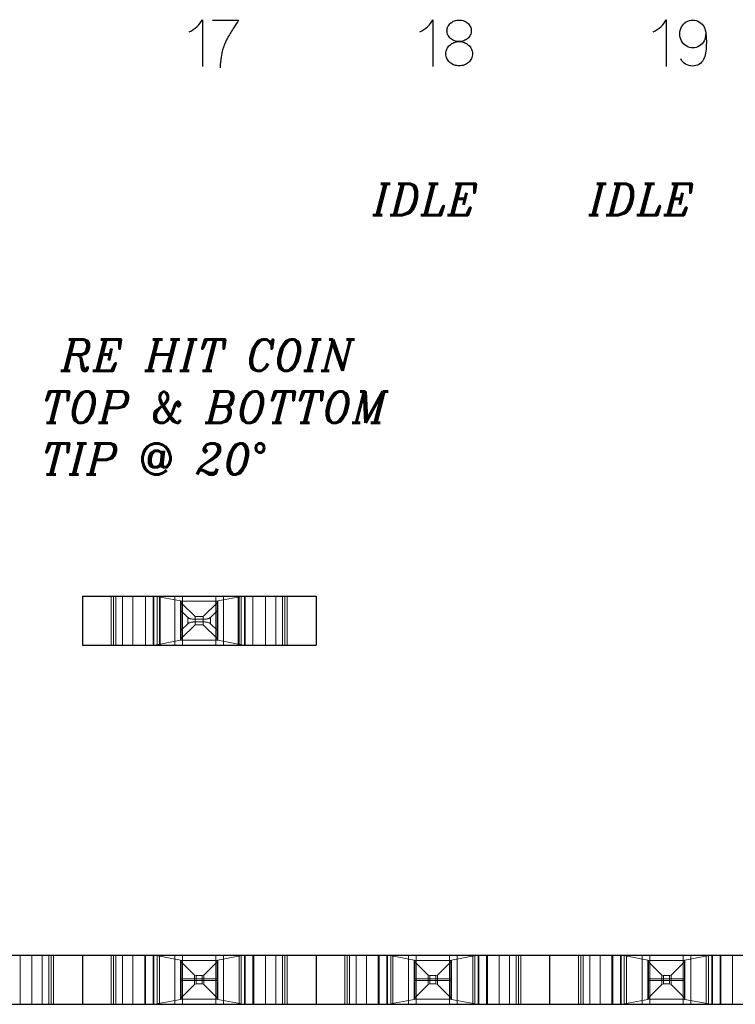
# Model space of a CAD drawing. Header units: inches. Extents: x -14.1 to 21.9, y -36.2 to -13.1.
# Tile 8 of 74: x 1.253 to 1.712, y -25.271 to -24.638. Entities that reach past the tile are written whole.
import ezdxf

# ---------------------------------------------------------------- set-up
doc = ezdxf.new("R2010")
doc.units = ezdxf.units.IN
doc.header["$LTSCALE"] = 0.5
doc.header["$MEASUREMENT"] = 0
doc.linetypes.add('HIDDEN', pattern=[0.225, 0.15, -0.075])
doc.layers.add('APP-M-D', color=42, linetype='Continuous')
doc.layers.add('APP-M-S', color=30, linetype='Continuous')
doc.styles.add('I', font='ITALIC.SHX')

msp = doc.modelspace()

# ---------------------------------------------------------------- linework, layer by layer
at = {"layer": 'APP-M-D', "linetype": 'Continuous'}
for p, q in [((1.36724, -24.64202), (1.36818, -24.64091)), ((1.36818, -24.64091), (1.36903, -24.63974)), ((1.36903, -24.63974), (1.3698, -24.63849)), ((1.3698, -24.63849), (1.3698, -24.63849)), ((1.3698, -24.63849), (1.3698, -24.66849)), ((1.37641, -24.6389), (1.39306, -24.6389)), ((1.3916, -24.64115), (1.39093, -24.64219)), ((1.39231, -24.64005), (1.3916, -24.64115)), ((1.39306, -24.6389), (1.39231, -24.64005)), ((1.39306, -24.6389), (1.39306, -24.6389)), ((1.51532, -24.64202), (1.51626, -24.64091)), ((1.51626, -24.64091), (1.51711, -24.63974)), ((1.51711, -24.63974), (1.51788, -24.63849)), ((1.51788, -24.63849), (1.51788, -24.63849)), ((1.51788, -24.63849), (1.51788, -24.66849)), ((1.5282, -24.64176), (1.52865, -24.64122)), ((1.52865, -24.64122), (1.52915, -24.64073)), ((1.52915, -24.64073), (1.5297, -24.64028)), ((1.5297, -24.64028), (1.5303, -24.63988)), ((1.5303, -24.63988), (1.53094, -24.63953)), ((1.53094, -24.63953), (1.53163, -24.63923)), ((1.53163, -24.63923), (1.53235, -24.639)), ((1.53235, -24.639), (1.53311, -24.63883)), ((1.53311, -24.63883), (1.53388, -24.63873)), ((1.53388, -24.63873), (1.53468, -24.63869)), ((1.53468, -24.63869), (1.53468, -24.63869)), ((1.53468, -24.63869), (1.53547, -24.63873)), ((1.53547, -24.63873), (1.53624, -24.63883)), ((1.53624, -24.63883), (1.53698, -24.639)), ((1.53698, -24.639), (1.5377, -24.63923)), ((1.5377, -24.63923), (1.53838, -24.63953)), ((1.53838, -24.63953), (1.53902, -24.63988)), ((1.53902, -24.63988), (1.53961, -24.64028)), ((1.53961, -24.64028), (1.54017, -24.64073)), ((1.54017, -24.64073), (1.54067, -24.64122)), ((1.54067, -24.64122), (1.54112, -24.64176)), ((1.66513, -24.64202), (1.66607, -24.64091)), ((1.66607, -24.64091), (1.66692, -24.63974)), ((1.66692, -24.63974), (1.66769, -24.63849)), ((1.66769, -24.63849), (1.66769, -24.63849)), ((1.66769, -24.63849), (1.66769, -24.66849)), ((1.67804, -24.64221), (1.67873, -24.64135)), ((1.67873, -24.64135), (1.67954, -24.6406)), ((1.67954, -24.6406), (1.68045, -24.63994)), ((1.68045, -24.63994), (1.68144, -24.63941)), ((1.68144, -24.63941), (1.68247, -24.63902)), ((1.68247, -24.63902), (1.68356, -24.63879)), ((1.68356, -24.63879), (1.68469, -24.63869)), ((1.68469, -24.63869), (1.68469, -24.63869)), ((1.68469, -24.63869), (1.68586, -24.63882)), ((1.68586, -24.63882), (1.68696, -24.63908)), ((1.68696, -24.63908), (1.68801, -24.63947)), ((1.68801, -24.63947), (1.68898, -24.64)), ((1.68898, -24.64), (1.68987, -24.64064)), ((1.68987, -24.64064), (1.69066, -24.64139)), ((1.69066, -24.64139), (1.69133, -24.64223)), ((1.36143, -24.64628), (1.36273, -24.64561)), ((1.36273, -24.64561), (1.36395, -24.64485)), ((1.36395, -24.64485), (1.36512, -24.64399)), ((1.36512, -24.64399), (1.36621, -24.64305)), ((1.36621, -24.64305), (1.36724, -24.64202)), ((1.38763, -24.64742), (1.38721, -24.64813)), ((1.38809, -24.64667), (1.38763, -24.64742)), ((1.38859, -24.64588), (1.38809, -24.64667)), ((1.38912, -24.64503), (1.38859, -24.64588)), ((1.38969, -24.64413), (1.38912, -24.64503)), ((1.39029, -24.64319), (1.38969, -24.64413)), ((1.39093, -24.64219), (1.39029, -24.64319)), ((1.50951, -24.64628), (1.51081, -24.64561)), ((1.51081, -24.64561), (1.51204, -24.64485)), ((1.51204, -24.64485), (1.5132, -24.64399)), ((1.5132, -24.64399), (1.5143, -24.64305)), ((1.5143, -24.64305), (1.51532, -24.64202)), ((1.52684, -24.64562), (1.52689, -24.64492)), ((1.52689, -24.64633), (1.52684, -24.64562)), ((1.52684, -24.64562), (1.52684, -24.64562)), ((1.52689, -24.64492), (1.527, -24.64425)), ((1.527, -24.64702), (1.52689, -24.64633)), ((1.527, -24.64425), (1.5272, -24.64359)), ((1.5272, -24.64769), (1.527, -24.64702)), ((1.5272, -24.64359), (1.52747, -24.64295)), ((1.52747, -24.64833), (1.5272, -24.64769)), ((1.52747, -24.64295), (1.52781, -24.64233)), ((1.52781, -24.64233), (1.5282, -24.64176)), ((1.54112, -24.64176), (1.54151, -24.64233)), ((1.54151, -24.64233), (1.54184, -24.64295)), ((1.54184, -24.64295), (1.54212, -24.64359)), ((1.54212, -24.64769), (1.54184, -24.64833)), ((1.54212, -24.64359), (1.54231, -24.64425)), ((1.54231, -24.64702), (1.54212, -24.64769)), ((1.54231, -24.64425), (1.54243, -24.64492)), ((1.54243, -24.64633), (1.54231, -24.64702)), ((1.54243, -24.64492), (1.54247, -24.64562)), ((1.54247, -24.64562), (1.54243, -24.64633)), ((1.65932, -24.64628), (1.66061, -24.64561)), ((1.66061, -24.64561), (1.66184, -24.64485)), ((1.66184, -24.64485), (1.66301, -24.64399)), ((1.66301, -24.64399), (1.6641, -24.64305)), ((1.6641, -24.64305), (1.66513, -24.64202)), ((1.67632, -24.64767), (1.67639, -24.64649)), ((1.67639, -24.64884), (1.67632, -24.64767)), ((1.67639, -24.64649), (1.6766, -24.64535)), ((1.6766, -24.64535), (1.67695, -24.64425)), ((1.67695, -24.64425), (1.67744, -24.64317)), ((1.67744, -24.64317), (1.67804, -24.64221)), ((1.67744, -24.64317), (1.67744, -24.64317)), ((1.69133, -24.64223), (1.6919, -24.64317)), ((1.6919, -24.64317), (1.6919, -24.64317)), ((1.6919, -24.64317), (1.69218, -24.64373)), ((1.69218, -24.64373), (1.69243, -24.64438)), ((1.69243, -24.64438), (1.69265, -24.64512)), ((1.69265, -24.64512), (1.69284, -24.64595)), ((1.69284, -24.64595), (1.693, -24.64688)), ((1.69294, -24.64781), (1.69285, -24.64893)), ((1.693, -24.64688), (1.69313, -24.6479)), ((1.69313, -24.6479), (1.69323, -24.64901)), ((1.38464, -24.65285), (1.38395, -24.65446)), ((1.38539, -24.65134), (1.38464, -24.65285)), ((1.38561, -24.65092), (1.38539, -24.65134)), ((1.38539, -24.65134), (1.38539, -24.65134)), ((1.38586, -24.65046), (1.38561, -24.65092)), ((1.38614, -24.64994), (1.38586, -24.65046)), ((1.38647, -24.64938), (1.38614, -24.64994)), ((1.38682, -24.64878), (1.38647, -24.64938)), ((1.38721, -24.64813), (1.38682, -24.64878)), ((1.52781, -24.64895), (1.52747, -24.64833)), ((1.5282, -24.64951), (1.52781, -24.64895)), ((1.52865, -24.65004), (1.5282, -24.64951)), ((1.52915, -24.65053), (1.52865, -24.65004)), ((1.5297, -24.65097), (1.52915, -24.65053)), ((1.52923, -24.65434), (1.52988, -24.65389)), ((1.5303, -24.65136), (1.5297, -24.65097)), ((1.52988, -24.65389), (1.53059, -24.6535)), ((1.53094, -24.6517), (1.5303, -24.65136)), ((1.53059, -24.6535), (1.53134, -24.65316)), ((1.53163, -24.652), (1.53094, -24.6517)), ((1.53134, -24.65316), (1.53213, -24.65289)), ((1.53235, -24.65223), (1.53163, -24.652)), ((1.53213, -24.65289), (1.53295, -24.65269)), ((1.53311, -24.6524), (1.53235, -24.65223)), ((1.53295, -24.65269), (1.5338, -24.65257)), ((1.53388, -24.6525), (1.53311, -24.6524)), ((1.5338, -24.65257), (1.53468, -24.65254)), ((1.53468, -24.65254), (1.53388, -24.6525)), ((1.53547, -24.6525), (1.53468, -24.65254)), ((1.53468, -24.65254), (1.53468, -24.65254)), ((1.53468, -24.65254), (1.53555, -24.65257)), ((1.53468, -24.65254), (1.53468, -24.65254)), ((1.53624, -24.6524), (1.53547, -24.6525)), ((1.53555, -24.65257), (1.53641, -24.65269)), ((1.53698, -24.65223), (1.53624, -24.6524)), ((1.53641, -24.65269), (1.53722, -24.65289)), ((1.5377, -24.652), (1.53698, -24.65223)), ((1.53722, -24.65289), (1.53801, -24.65316)), ((1.53838, -24.6517), (1.5377, -24.652)), ((1.53801, -24.65316), (1.53876, -24.6535)), ((1.53902, -24.65136), (1.53838, -24.6517)), ((1.53876, -24.6535), (1.53947, -24.65389)), ((1.53961, -24.65097), (1.53902, -24.65136)), ((1.53947, -24.65389), (1.54012, -24.65434)), ((1.54017, -24.65053), (1.53961, -24.65097)), ((1.54067, -24.65004), (1.54017, -24.65053)), ((1.54112, -24.64951), (1.54067, -24.65004)), ((1.54151, -24.64895), (1.54112, -24.64951)), ((1.54184, -24.64833), (1.54151, -24.64895)), ((1.6766, -24.64998), (1.67639, -24.64884)), ((1.67695, -24.65109), (1.6766, -24.64998)), ((1.67744, -24.65217), (1.67695, -24.65109)), ((1.67804, -24.65313), (1.67744, -24.65217)), ((1.67744, -24.65217), (1.67744, -24.65217)), ((1.67873, -24.65398), (1.67804, -24.65313)), ((1.67954, -24.65473), (1.67873, -24.65398)), ((1.69061, -24.65398), (1.68981, -24.65473)), ((1.69131, -24.65313), (1.69061, -24.65398)), ((1.6919, -24.65217), (1.69131, -24.65313)), ((1.69231, -24.65111), (1.6919, -24.65217)), ((1.6919, -24.65217), (1.6919, -24.65217)), ((1.69263, -24.65003), (1.69231, -24.65111)), ((1.69285, -24.64893), (1.69263, -24.65003)), ((1.69323, -24.64901), (1.69331, -24.65022)), ((1.69331, -24.65022), (1.69331, -24.65022)), ((1.69331, -24.65022), (1.69338, -24.65263)), ((1.69338, -24.65263), (1.69335, -24.65497)), ((1.38222, -24.65997), (1.38199, -24.66118)), ((1.38247, -24.65888), (1.38222, -24.65997)), ((1.38274, -24.65793), (1.38247, -24.65888)), ((1.38331, -24.65615), (1.38274, -24.65793)), ((1.38274, -24.65793), (1.38274, -24.65793)), ((1.38395, -24.65446), (1.38331, -24.65615)), ((1.52614, -24.66037), (1.52618, -24.65957)), ((1.52618, -24.66116), (1.52614, -24.66037)), ((1.52614, -24.66037), (1.52614, -24.66037)), ((1.52618, -24.65957), (1.52631, -24.6588)), ((1.52631, -24.6588), (1.52651, -24.65805)), ((1.52651, -24.65805), (1.5268, -24.65733)), ((1.5268, -24.65733), (1.52717, -24.65663)), ((1.52717, -24.65663), (1.52759, -24.65599)), ((1.52759, -24.65599), (1.52808, -24.65539)), ((1.52808, -24.65539), (1.52862, -24.65484)), ((1.52862, -24.65484), (1.52923, -24.65434)), ((1.54012, -24.65434), (1.54073, -24.65484)), ((1.54073, -24.65484), (1.54128, -24.65539)), ((1.54128, -24.65539), (1.54177, -24.65599)), ((1.54177, -24.65599), (1.54219, -24.65663)), ((1.54219, -24.65663), (1.54255, -24.65733)), ((1.54255, -24.65733), (1.54285, -24.65805)), ((1.54285, -24.65805), (1.54305, -24.6588)), ((1.54305, -24.6588), (1.54317, -24.65957)), ((1.54317, -24.65957), (1.54322, -24.66037)), ((1.54322, -24.66037), (1.54317, -24.66116)), ((1.68045, -24.65537), (1.67954, -24.65473)), ((1.68144, -24.65589), (1.68045, -24.65537)), ((1.68247, -24.65628), (1.68144, -24.65589)), ((1.68356, -24.65653), (1.68247, -24.65628)), ((1.68469, -24.65664), (1.68356, -24.65653)), ((1.68581, -24.65653), (1.68469, -24.65664)), ((1.68469, -24.65664), (1.68469, -24.65664)), ((1.68689, -24.65628), (1.68581, -24.65653)), ((1.68792, -24.65589), (1.68689, -24.65628)), ((1.6889, -24.65537), (1.68792, -24.65589)), ((1.68981, -24.65473), (1.6889, -24.65537)), ((1.6929, -24.66008), (1.6927, -24.66113)), ((1.69307, -24.6587), (1.6929, -24.66008)), ((1.6929, -24.66008), (1.6929, -24.66008)), ((1.6932, -24.65739), (1.69307, -24.6587)), ((1.69329, -24.65615), (1.6932, -24.65739)), ((1.69335, -24.65497), (1.69329, -24.65615)), ((1.38145, -24.66563), (1.3813, -24.66741)), ((1.38161, -24.66401), (1.38145, -24.66563)), ((1.38179, -24.66253), (1.38161, -24.66401)), ((1.38199, -24.66118), (1.38179, -24.66253)), ((1.52631, -24.66194), (1.52618, -24.66116)), ((1.52651, -24.66269), (1.52631, -24.66194)), ((1.5268, -24.66342), (1.52651, -24.66269)), ((1.52717, -24.66411), (1.5268, -24.66342)), ((1.52759, -24.66475), (1.52717, -24.66411)), ((1.52808, -24.66535), (1.52759, -24.66475)), ((1.52862, -24.6659), (1.52808, -24.66535)), ((1.52923, -24.6664), (1.52862, -24.6659)), ((1.52988, -24.66684), (1.52923, -24.6664)), ((1.53059, -24.66723), (1.52988, -24.66684)), ((1.53947, -24.66684), (1.53876, -24.66723)), ((1.54012, -24.6664), (1.53947, -24.66684)), ((1.54073, -24.6659), (1.54012, -24.6664)), ((1.54128, -24.66535), (1.54073, -24.6659)), ((1.54177, -24.66475), (1.54128, -24.66535)), ((1.54219, -24.66411), (1.54177, -24.66475)), ((1.54255, -24.66342), (1.54219, -24.66411)), ((1.54285, -24.66269), (1.54255, -24.66342)), ((1.54305, -24.66194), (1.54285, -24.66269)), ((1.54317, -24.66116), (1.54305, -24.66194)), ((1.6775, -24.66468), (1.6769, -24.66368)), ((1.67822, -24.66558), (1.6775, -24.66468)), ((1.67906, -24.66637), (1.67822, -24.66558)), ((1.68001, -24.66705), (1.67906, -24.66637)), ((1.68956, -24.66653), (1.68865, -24.66717)), ((1.69036, -24.66579), (1.68956, -24.66653)), ((1.69104, -24.66494), (1.69036, -24.66579)), ((1.69162, -24.66398), (1.69104, -24.66494)), ((1.69205, -24.66308), (1.69162, -24.66398)), ((1.69162, -24.66398), (1.69162, -24.66398)), ((1.69241, -24.66213), (1.69205, -24.66308)), ((1.6927, -24.66113), (1.69241, -24.66213)), ((1.3813, -24.66741), (1.38117, -24.66932)), ((1.53134, -24.66756), (1.53059, -24.66723)), ((1.53213, -24.66783), (1.53134, -24.66756)), ((1.53295, -24.66801), (1.53213, -24.66783)), ((1.5338, -24.66813), (1.53295, -24.66801)), ((1.53468, -24.66816), (1.5338, -24.66813)), ((1.53555, -24.66813), (1.53468, -24.66816)), ((1.53468, -24.66816), (1.53468, -24.66816)), ((1.53641, -24.66801), (1.53555, -24.66813)), ((1.53722, -24.66783), (1.53641, -24.66801)), ((1.53801, -24.66756), (1.53722, -24.66783)), ((1.53876, -24.66723), (1.53801, -24.66756)), ((1.68105, -24.66759), (1.68001, -24.66705)), ((1.68214, -24.66798), (1.68105, -24.66759)), ((1.68326, -24.66821), (1.68214, -24.66798)), ((1.68445, -24.66829), (1.68326, -24.66821)), ((1.68556, -24.66823), (1.68445, -24.66829)), ((1.68445, -24.66829), (1.68445, -24.66829)), ((1.68663, -24.66802), (1.68556, -24.66823)), ((1.68767, -24.66767), (1.68663, -24.66802)), ((1.68865, -24.66717), (1.68767, -24.66767))]:
    msp.add_line(p, q, dxfattribs=at)
at = {"layer": 'APP-M-S', "linetype": 'Continuous', "lineweight": 25}
for p, q in [((1.29277, -25.00873), (1.29277, -25.04023)), ((1.29277, -25.00873), (1.29277, -25.04023)), ((1.29277, -25.00873), (1.44277, -25.00873)), ((1.44277, -25.00873), (1.44277, -25.04023)), ((1.44277, -25.00873), (1.44277, -25.04023)), ((1.29277, -25.04023), (1.44277, -25.04023)), ((1.14277, -25.23948), (1.29277, -25.23948)), ((1.29277, -25.23948), (1.29277, -25.27098)), ((1.29277, -25.23948), (1.29277, -25.27098)), ((1.29277, -25.23948), (1.44277, -25.23948)), ((1.44277, -25.23948), (1.44277, -25.27098)), ((1.44277, -25.23948), (1.44277, -25.27098)), ((1.44277, -25.23948), (1.59277, -25.23948)), ((1.59277, -25.23948), (1.74277, -25.23948)), ((1.59277, -25.23948), (1.59277, -25.27098)), ((1.59277, -25.23948), (1.59277, -25.27098)), ((1.14277, -25.27098), (1.29277, -25.27098)), ((1.29277, -25.27098), (1.44277, -25.27098)), ((1.44277, -25.27098), (1.59277, -25.27098)), ((1.59277, -25.27098), (1.74277, -25.27098))]:
    msp.add_line(p, q, dxfattribs=at)
at = {"layer": 'APP-M-S', "linetype": 'HIDDEN', "lineweight": 18}
for p, q in [((1.31127, -25.00873), (1.31127, -25.04023)), ((1.31277, -25.04023), (1.31277, -25.00873)), ((1.31427, -25.00873), (1.31427, -25.04023)), ((1.31855, -25.04023), (1.31855, -25.00873)), ((1.31855, -25.04023), (1.31855, -25.00873)), ((1.32527, -25.04023), (1.32527, -25.00873)), ((1.33324, -25.04023), (1.33324, -25.00873)), ((1.33324, -25.04023), (1.33324, -25.00873)), ((1.33324, -25.00873), (1.33324, -25.04023)), ((1.33824, -25.04023), (1.33824, -25.00873)), ((1.33824, -25.04023), (1.33824, -25.00873)), ((1.33865, -25.04023), (1.33865, -25.00873)), ((1.33924, -25.00873), (1.35586, -25.0119)), ((1.34071, -25.04023), (1.34071, -25.00873)), ((1.34071, -25.04023), (1.34071, -25.00873)), ((1.34218, -25.04023), (1.34218, -25.00873)), ((1.34218, -25.04023), (1.34218, -25.00873)), ((1.34277, -25.00873), (1.34277, -25.04023)), ((1.35214, -25.04023), (1.35214, -25.00873)), ((1.35214, -25.04023), (1.35214, -25.00873)), ((1.35586, -25.0119), (1.35586, -25.03706)), ((1.37938, -25.01198), (1.35616, -25.01198)), ((1.35627, -25.03698), (1.35627, -25.01198)), ((1.36511, -25.02182), (1.35627, -25.01298)), ((1.36511, -25.02182), (1.35627, -25.01298)), ((1.35702, -25.04023), (1.35702, -25.00873)), ((1.35702, -25.00873), (1.35702, -25.04023)), ((1.37927, -25.01298), (1.37042, -25.02182)), ((1.37042, -25.02182), (1.37927, -25.01298)), ((1.37851, -25.04023), (1.37851, -25.00873)), ((1.37851, -25.04023), (1.37851, -25.00873)), ((1.37927, -25.01198), (1.37927, -25.03698)), ((1.39629, -25.00873), (1.37968, -25.0119)), ((1.37968, -25.03706), (1.37968, -25.0119)), ((1.38339, -25.04023), (1.38339, -25.00873)), ((1.38339, -25.00873), (1.38339, -25.04023)), ((1.39277, -25.00873), (1.39277, -25.04023)), ((1.39336, -25.04023), (1.39336, -25.00873)), ((1.39336, -25.04023), (1.39336, -25.00873)), ((1.39482, -25.04023), (1.39482, -25.00873)), ((1.39482, -25.00873), (1.39482, -25.04023)), ((1.39688, -25.00873), (1.39688, -25.04023)), ((1.39729, -25.04023), (1.39729, -25.00873)), ((1.39729, -25.04023), (1.39729, -25.00873)), ((1.40229, -25.04023), (1.40229, -25.00873)), ((1.40229, -25.00873), (1.40229, -25.04023)), ((1.40229, -25.04023), (1.40229, -25.00873)), ((1.41027, -25.00873), (1.41027, -25.04023)), ((1.41698, -25.04023), (1.41698, -25.00873)), ((1.41698, -25.04023), (1.41698, -25.00873)), ((1.42127, -25.00873), (1.42127, -25.04023)), ((1.42277, -25.00873), (1.42277, -25.04023)), ((1.42427, -25.00873), (1.42427, -25.04023)), ((1.35627, -25.0183), (1.36041, -25.02244)), ((1.37512, -25.02244), (1.37927, -25.0183)), ((1.36041, -25.02651), (1.35627, -25.03066)), ((1.35627, -25.03598), (1.36511, -25.02714)), ((1.36511, -25.02714), (1.35627, -25.03598)), ((1.36041, -25.02244), (1.36041, -25.02651)), ((1.36511, -25.02714), (1.36511, -25.02182)), ((1.37042, -25.02182), (1.36511, -25.02182)), ((1.36511, -25.02714), (1.36511, -25.02182)), ((1.36511, -25.02182), (1.37042, -25.02182)), ((1.36511, -25.02364), (1.37042, -25.02364)), ((1.37042, -25.02532), (1.36511, -25.02532)), ((1.36511, -25.02714), (1.37042, -25.02714)), ((1.37042, -25.02714), (1.36511, -25.02714)), ((1.37042, -25.02714), (1.37042, -25.02182)), ((1.37042, -25.02182), (1.37042, -25.02714)), ((1.37042, -25.02714), (1.37927, -25.03598)), ((1.37042, -25.02714), (1.37927, -25.03598)), ((1.37512, -25.02244), (1.37512, -25.02651)), ((1.37927, -25.03066), (1.37512, -25.02651)), ((1.33924, -25.04023), (1.35586, -25.03706)), ((1.37938, -25.03698), (1.35616, -25.03698)), ((1.39629, -25.04023), (1.37968, -25.03706)), ((1.25277, -25.23948), (1.25277, -25.27098)), ((1.26027, -25.23948), (1.26027, -25.27098)), ((1.26698, -25.27098), (1.26698, -25.23948)), ((1.26698, -25.27098), (1.26698, -25.23948)), ((1.27127, -25.23948), (1.27127, -25.27098)), ((1.27277, -25.23948), (1.27277, -25.27098)), ((1.27427, -25.23948), (1.27427, -25.27098)), ((1.31127, -25.23948), (1.31127, -25.27098)), ((1.31277, -25.27098), (1.31277, -25.23948)), ((1.31427, -25.23948), (1.31427, -25.27098)), ((1.31855, -25.27098), (1.31855, -25.23948)), ((1.31855, -25.27098), (1.31855, -25.23948)), ((1.32527, -25.27098), (1.32527, -25.23948)), ((1.33277, -25.23948), (1.33277, -25.27098)), ((1.33324, -25.27098), (1.33324, -25.23948)), ((1.33324, -25.27098), (1.33324, -25.23948)), ((1.33324, -25.23948), (1.33324, -25.27098)), ((1.33824, -25.27098), (1.33824, -25.23948)), ((1.33824, -25.27098), (1.33824, -25.23948)), ((1.33865, -25.27098), (1.33865, -25.23948)), ((1.33924, -25.23948), (1.35586, -25.24265)), ((1.34071, -25.27098), (1.34071, -25.23948)), ((1.34071, -25.27098), (1.34071, -25.23948)), ((1.34218, -25.27098), (1.34218, -25.23948)), ((1.34218, -25.27098), (1.34218, -25.23948)), ((1.35214, -25.27098), (1.35214, -25.23948)), ((1.35214, -25.27098), (1.35214, -25.23948)), ((1.35702, -25.27098), (1.35702, -25.23948)), ((1.35702, -25.23948), (1.35702, -25.27098)), ((1.37851, -25.27098), (1.37851, -25.23948)), ((1.37851, -25.27098), (1.37851, -25.23948)), ((1.39629, -25.23948), (1.37968, -25.24265)), ((1.38339, -25.27098), (1.38339, -25.23948)), ((1.38339, -25.23948), (1.38339, -25.27098)), ((1.39336, -25.27098), (1.39336, -25.23948)), ((1.39336, -25.27098), (1.39336, -25.23948)), ((1.39482, -25.27098), (1.39482, -25.23948)), ((1.39482, -25.23948), (1.39482, -25.27098)), ((1.39688, -25.23948), (1.39688, -25.27098)), ((1.39729, -25.27098), (1.39729, -25.23948)), ((1.39729, -25.27098), (1.39729, -25.23948)), ((1.40229, -25.27098), (1.40229, -25.23948)), ((1.40229, -25.23948), (1.40229, -25.27098)), ((1.40229, -25.27098), (1.40229, -25.23948)), ((1.40277, -25.23948), (1.40277, -25.27098)), ((1.41027, -25.23948), (1.41027, -25.27098)), ((1.41698, -25.27098), (1.41698, -25.23948)), ((1.41698, -25.27098), (1.41698, -25.23948)), ((1.42127, -25.23948), (1.42127, -25.27098)), ((1.42277, -25.23948), (1.42277, -25.27098)), ((1.42427, -25.23948), (1.42427, -25.27098)), ((1.46127, -25.23948), (1.46127, -25.27098)), ((1.46277, -25.27098), (1.46277, -25.23948)), ((1.46427, -25.23948), (1.46427, -25.27098)), ((1.46855, -25.27098), (1.46855, -25.23948)), ((1.46855, -25.27098), (1.46855, -25.23948)), ((1.47527, -25.27098), (1.47527, -25.23948)), ((1.48277, -25.23948), (1.48277, -25.27098)), ((1.48324, -25.27098), (1.48324, -25.23948)), ((1.48324, -25.27098), (1.48324, -25.23948)), ((1.48324, -25.23948), (1.48324, -25.27098)), ((1.48824, -25.27098), (1.48824, -25.23948)), ((1.48824, -25.27098), (1.48824, -25.23948)), ((1.48865, -25.27098), (1.48865, -25.23948)), ((1.48924, -25.23948), (1.50586, -25.24265)), ((1.49071, -25.27098), (1.49071, -25.23948)), ((1.49071, -25.27098), (1.49071, -25.23948)), ((1.49218, -25.27098), (1.49218, -25.23948)), ((1.49218, -25.27098), (1.49218, -25.23948)), ((1.50214, -25.27098), (1.50214, -25.23948)), ((1.50214, -25.27098), (1.50214, -25.23948)), ((1.50702, -25.27098), (1.50702, -25.23948)), ((1.50702, -25.23948), (1.50702, -25.27098)), ((1.52851, -25.27098), (1.52851, -25.23948)), ((1.52851, -25.27098), (1.52851, -25.23948)), ((1.54629, -25.23948), (1.52968, -25.24265)), ((1.53339, -25.27098), (1.53339, -25.23948)), ((1.53339, -25.23948), (1.53339, -25.27098)), ((1.54336, -25.27098), (1.54336, -25.23948)), ((1.54336, -25.27098), (1.54336, -25.23948)), ((1.54482, -25.27098), (1.54482, -25.23948)), ((1.54482, -25.23948), (1.54482, -25.27098)), ((1.54688, -25.23948), (1.54688, -25.27098)), ((1.54729, -25.27098), (1.54729, -25.23948)), ((1.54729, -25.27098), (1.54729, -25.23948)), ((1.55229, -25.27098), (1.55229, -25.23948)), ((1.55229, -25.23948), (1.55229, -25.27098)), ((1.55229, -25.27098), (1.55229, -25.23948)), ((1.55277, -25.23948), (1.55277, -25.27098)), ((1.56027, -25.23948), (1.56027, -25.27098)), ((1.56698, -25.27098), (1.56698, -25.23948)), ((1.56698, -25.27098), (1.56698, -25.23948)), ((1.57127, -25.23948), (1.57127, -25.27098)), ((1.57277, -25.23948), (1.57277, -25.27098)), ((1.57427, -25.23948), (1.57427, -25.27098)), ((1.61127, -25.23948), (1.61127, -25.27098)), ((1.61277, -25.27098), (1.61277, -25.23948)), ((1.61427, -25.23948), (1.61427, -25.27098)), ((1.61855, -25.27098), (1.61855, -25.23948)), ((1.61855, -25.27098), (1.61855, -25.23948)), ((1.62527, -25.27098), (1.62527, -25.23948)), ((1.63277, -25.23948), (1.63277, -25.27098)), ((1.63324, -25.27098), (1.63324, -25.23948)), ((1.63324, -25.27098), (1.63324, -25.23948)), ((1.63324, -25.23948), (1.63324, -25.27098)), ((1.63824, -25.27098), (1.63824, -25.23948)), ((1.63824, -25.27098), (1.63824, -25.23948)), ((1.63865, -25.27098), (1.63865, -25.23948)), ((1.63924, -25.23948), (1.65586, -25.24265)), ((1.64071, -25.27098), (1.64071, -25.23948)), ((1.64071, -25.27098), (1.64071, -25.23948)), ((1.64218, -25.27098), (1.64218, -25.23948)), ((1.64218, -25.27098), (1.64218, -25.23948)), ((1.65214, -25.27098), (1.65214, -25.23948)), ((1.65214, -25.27098), (1.65214, -25.23948)), ((1.65702, -25.27098), (1.65702, -25.23948)), ((1.65702, -25.23948), (1.65702, -25.27098)), ((1.67851, -25.27098), (1.67851, -25.23948)), ((1.67851, -25.27098), (1.67851, -25.23948)), ((1.69629, -25.23948), (1.67968, -25.24265)), ((1.68339, -25.27098), (1.68339, -25.23948)), ((1.68339, -25.23948), (1.68339, -25.27098)), ((1.69336, -25.27098), (1.69336, -25.23948)), ((1.69336, -25.27098), (1.69336, -25.23948)), ((1.69482, -25.27098), (1.69482, -25.23948)), ((1.69482, -25.23948), (1.69482, -25.27098)), ((1.69688, -25.23948), (1.69688, -25.27098)), ((1.69729, -25.27098), (1.69729, -25.23948)), ((1.69729, -25.27098), (1.69729, -25.23948)), ((1.70229, -25.27098), (1.70229, -25.23948)), ((1.70229, -25.23948), (1.70229, -25.27098)), ((1.70229, -25.27098), (1.70229, -25.23948)), ((1.70277, -25.23948), (1.70277, -25.27098)), ((1.71027, -25.23948), (1.71027, -25.27098)), ((1.35616, -25.24273), (1.35586, -25.24265)), ((1.35586, -25.24265), (1.35586, -25.26781)), ((1.37938, -25.24273), (1.35616, -25.24273)), ((1.35627, -25.26773), (1.35627, -25.24273)), ((1.36484, -25.2523), (1.35627, -25.24373)), ((1.36484, -25.2523), (1.35627, -25.24373)), ((1.37927, -25.24373), (1.3707, -25.2523)), ((1.3707, -25.2523), (1.37927, -25.24373)), ((1.37927, -25.24273), (1.37927, -25.26773)), ((1.37968, -25.24265), (1.37938, -25.24273)), ((1.37968, -25.26781), (1.37968, -25.24265)), ((1.50616, -25.24273), (1.50586, -25.24265)), ((1.50586, -25.24265), (1.50586, -25.26781)), ((1.52938, -25.24273), (1.50616, -25.24273)), ((1.50627, -25.26773), (1.50627, -25.24273)), ((1.51484, -25.2523), (1.50627, -25.24373)), ((1.51484, -25.2523), (1.50627, -25.24373)), ((1.52927, -25.24373), (1.5207, -25.2523)), ((1.5207, -25.2523), (1.52927, -25.24373)), ((1.52927, -25.24273), (1.52927, -25.26773)), ((1.52968, -25.24265), (1.52938, -25.24273)), ((1.52968, -25.26781), (1.52968, -25.24265)), ((1.65616, -25.24273), (1.65586, -25.24265)), ((1.65586, -25.24265), (1.65586, -25.26781)), ((1.67938, -25.24273), (1.65616, -25.24273)), ((1.65627, -25.26773), (1.65627, -25.24273)), ((1.66484, -25.2523), (1.65627, -25.24373)), ((1.66484, -25.2523), (1.65627, -25.24373)), ((1.67927, -25.24373), (1.6707, -25.2523)), ((1.6707, -25.2523), (1.67927, -25.24373)), ((1.67927, -25.24273), (1.67927, -25.26773)), ((1.67968, -25.24265), (1.67938, -25.24273)), ((1.67968, -25.26781), (1.67968, -25.24265)), ((1.35627, -25.2547), (1.37927, -25.2547)), ((1.36484, -25.25816), (1.36484, -25.2523)), ((1.36587, -25.25257), (1.36484, -25.2523)), ((1.36484, -25.2523), (1.36484, -25.25816)), ((1.36484, -25.2523), (1.36587, -25.25257)), ((1.36587, -25.25789), (1.36587, -25.25257)), ((1.36967, -25.25257), (1.36587, -25.25257)), ((1.36587, -25.25257), (1.36587, -25.25789)), ((1.36587, -25.25257), (1.36967, -25.25257)), ((1.3707, -25.2523), (1.36967, -25.25257)), ((1.36967, -25.25257), (1.3707, -25.2523)), ((1.36967, -25.25789), (1.36967, -25.25257)), ((1.36967, -25.25257), (1.36967, -25.25789)), ((1.3707, -25.25816), (1.3707, -25.2523)), ((1.3707, -25.2523), (1.3707, -25.25816)), ((1.50627, -25.2547), (1.52927, -25.2547)), ((1.51484, -25.25816), (1.51484, -25.2523)), ((1.51587, -25.25257), (1.51484, -25.2523)), ((1.51484, -25.2523), (1.51484, -25.25816)), ((1.51484, -25.2523), (1.51587, -25.25257)), ((1.51587, -25.25789), (1.51587, -25.25257)), ((1.51967, -25.25257), (1.51587, -25.25257)), ((1.51587, -25.25257), (1.51587, -25.25789)), ((1.51587, -25.25257), (1.51967, -25.25257)), ((1.5207, -25.2523), (1.51967, -25.25257)), ((1.51967, -25.25257), (1.5207, -25.2523)), ((1.51967, -25.25789), (1.51967, -25.25257)), ((1.51967, -25.25257), (1.51967, -25.25789)), ((1.5207, -25.25816), (1.5207, -25.2523)), ((1.5207, -25.2523), (1.5207, -25.25816)), ((1.65627, -25.2547), (1.67927, -25.2547)), ((1.66484, -25.25816), (1.66484, -25.2523)), ((1.66587, -25.25257), (1.66484, -25.2523)), ((1.66484, -25.2523), (1.66484, -25.25816)), ((1.66484, -25.2523), (1.66587, -25.25257)), ((1.66587, -25.25789), (1.66587, -25.25257)), ((1.66967, -25.25257), (1.66587, -25.25257)), ((1.66587, -25.25257), (1.66587, -25.25789)), ((1.66587, -25.25257), (1.66967, -25.25257)), ((1.6707, -25.2523), (1.66967, -25.25257)), ((1.66967, -25.25257), (1.6707, -25.2523)), ((1.66967, -25.25789), (1.66967, -25.25257)), ((1.66967, -25.25257), (1.66967, -25.25789)), ((1.6707, -25.25816), (1.6707, -25.2523)), ((1.6707, -25.2523), (1.6707, -25.25816)), ((1.37927, -25.25575), (1.35627, -25.25575)), ((1.35627, -25.26673), (1.36484, -25.25816)), ((1.36484, -25.25816), (1.35627, -25.26673)), ((1.36484, -25.25816), (1.36587, -25.25789)), ((1.36587, -25.25789), (1.36484, -25.25816)), ((1.36587, -25.25789), (1.36967, -25.25789)), ((1.36967, -25.25789), (1.36587, -25.25789)), ((1.36967, -25.25789), (1.3707, -25.25816)), ((1.3707, -25.25816), (1.36967, -25.25789)), ((1.3707, -25.25816), (1.37927, -25.26673)), ((1.3707, -25.25816), (1.37927, -25.26673)), ((1.52927, -25.25575), (1.50627, -25.25575)), ((1.50627, -25.26673), (1.51484, -25.25816)), ((1.51484, -25.25816), (1.50627, -25.26673)), ((1.51484, -25.25816), (1.51587, -25.25789)), ((1.51587, -25.25789), (1.51484, -25.25816)), ((1.51587, -25.25789), (1.51967, -25.25789)), ((1.51967, -25.25789), (1.51587, -25.25789)), ((1.51967, -25.25789), (1.5207, -25.25816)), ((1.5207, -25.25816), (1.51967, -25.25789)), ((1.5207, -25.25816), (1.52927, -25.26673)), ((1.5207, -25.25816), (1.52927, -25.26673)), ((1.67927, -25.25575), (1.65627, -25.25575)), ((1.65627, -25.26673), (1.66484, -25.25816)), ((1.66484, -25.25816), (1.65627, -25.26673)), ((1.66484, -25.25816), (1.66587, -25.25789)), ((1.66587, -25.25789), (1.66484, -25.25816)), ((1.66587, -25.25789), (1.66967, -25.25789)), ((1.66967, -25.25789), (1.66587, -25.25789)), ((1.66967, -25.25789), (1.6707, -25.25816)), ((1.6707, -25.25816), (1.66967, -25.25789)), ((1.6707, -25.25816), (1.67927, -25.26673)), ((1.6707, -25.25816), (1.67927, -25.26673)), ((1.35586, -25.26781), (1.35616, -25.26773)), ((1.37938, -25.26773), (1.35616, -25.26773)), ((1.37938, -25.26773), (1.37968, -25.26781)), ((1.50586, -25.26781), (1.50616, -25.26773)), ((1.52938, -25.26773), (1.50616, -25.26773)), ((1.52938, -25.26773), (1.52968, -25.26781)), ((1.65586, -25.26781), (1.65616, -25.26773)), ((1.67938, -25.26773), (1.65616, -25.26773)), ((1.67938, -25.26773), (1.67968, -25.26781)), ((1.33924, -25.27098), (1.35586, -25.26781)), ((1.39629, -25.27098), (1.37968, -25.26781)), ((1.48924, -25.27098), (1.50586, -25.26781)), ((1.54629, -25.27098), (1.52968, -25.26781)), ((1.63924, -25.27098), (1.65586, -25.26781)), ((1.69629, -25.27098), (1.67968, -25.26781))]:
    msp.add_line(p, q, dxfattribs=at)
for centre, ratio, start_param, end_param in [((1.35127, -25.01206), 0.0825, 0.208492, 0.408206), ((1.38427, -25.01206), 0.0825, 2.733387, 2.9331), ((1.36511, -25.02182), 0.36397, 3.490659, 4.712389), ((1.36511, -25.02714), 0.36397, 1.570796, 2.792527), ((1.37042, -25.02182), 0.36397, 4.712389, 5.934119), ((1.37042, -25.02714), 0.36397, 0.349066, 1.570796), ((1.35127, -25.03689), 0.0825, 5.874979, 6.074693), ((1.38427, -25.03689), 0.0825, 3.350085, 3.549799)]:
    msp.add_ellipse(centre, major_axis=(0.005, 0), ratio=ratio, start_param=start_param, end_param=end_param, dxfattribs=at)

# ---------------------------------------------------------------- texts
at = {"layer": 'APP-M-D', "char_height": 0.02, "attachment_point": 1, "style": 'I'}
for s, insert, width in [('{\\FITALIC.SHX;\\W3.56759; }IDLE', (1.43036, -24.74398), 0.2179418), ('{\\FITALIC.SHX;\\W3.56759; }IDLE', (1.56907, -24.74398), 0.2179418), ('{\\FITALIC.SHX;\\W0.92712; }RE HIT COIN {\\FITALIC.SHX;\\W0.92712; }TOP & BOTTOM {\\FITALIC.SHX;\\W0.92712; }TIP @ 20° ', (1.26625, -24.84403), 0.2570254)]:
    msp.add_mtext(s, dxfattribs=dict(at, insert=insert, width=width))

doc.saveas('drawing.dxf')
